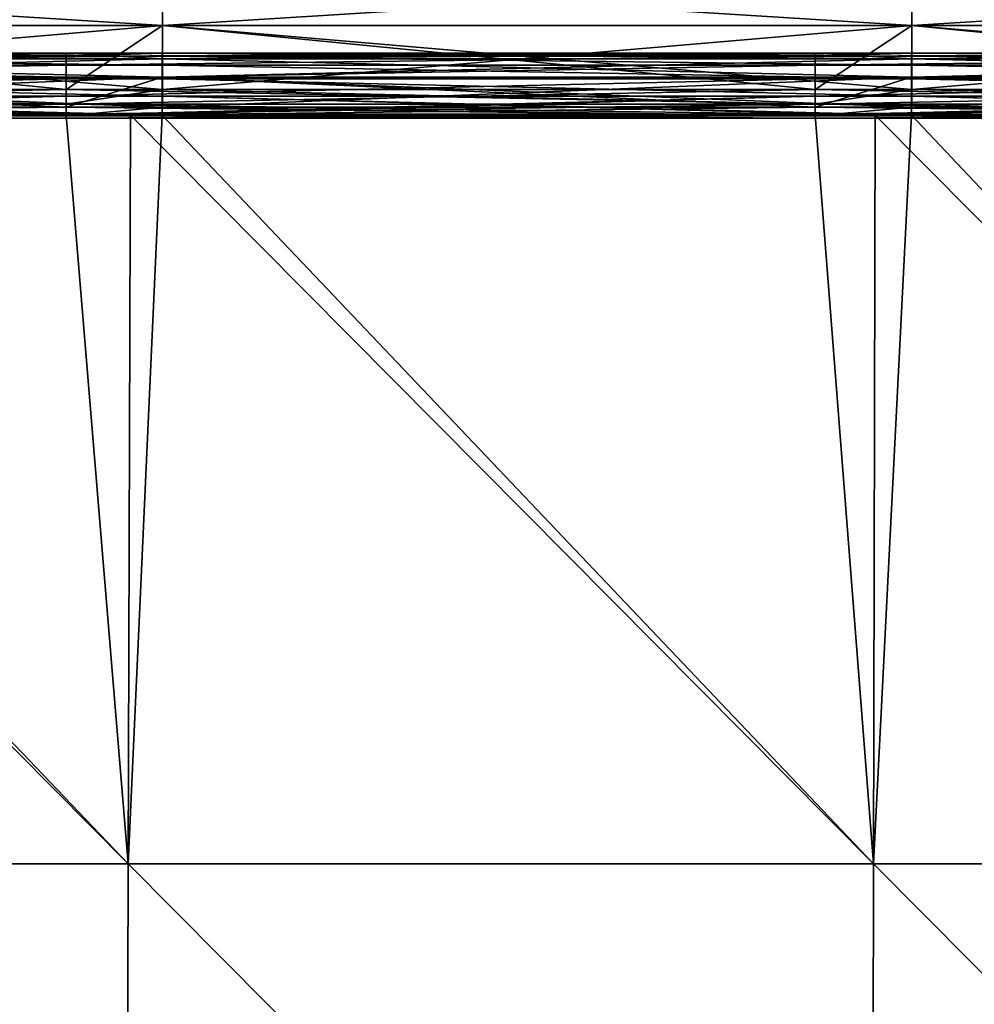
# Model space of a CAD drawing. Header units: millimetres. Extents: x -125 to 125, y -4 to 53.
# Tile 174 of 256: x -43 to -28, y 25 to 41. Entities that reach past the tile are written whole.
import ezdxf

# ---------------------------------------------------------------- set-up
doc = ezdxf.new("R2010")
doc.units = ezdxf.units.MM
doc.header["$LTSCALE"] = 65.185185
for name, color, linetype in [('507', 7, 'CONTINUOUS'), ('509', 7, 'CONTINUOUS'), ('516', 7, 'CONTINUOUS'), ('517', 7, 'CONTINUOUS'), ('544', 7, 'CONTINUOUS'), ('545', 7, 'CONTINUOUS'), ('570', 7, 'CONTINUOUS'), ('571', 7, 'CONTINUOUS'), ('575', 7, 'CONTINUOUS'), ('576', 7, 'CONTINUOUS')]:
    doc.layers.add(name, color=color, linetype=linetype)

msp = doc.modelspace()

# ---------------------------------------------------------------- linework, layer by layer
at = {"layer": '507', "color": 7, "linetype": 'CONTINUOUS'}
for points in [[(-53.47, 27.182, 124.763), (-41.588, 27.182, 124.763), (-53.425, 39.116, 124.659), (-53.47, 27.182, 124.763)], [(-53.425, 39.116, 124.659), (-41.588, 27.182, 124.763), (-42.58, 39.116, 124.659), (-53.425, 39.116, 124.659)], [(-42.58, 39.116, 124.659), (-41.588, 27.182, 124.763), (-41.553, 39.116, 124.659), (-42.58, 39.116, 124.659)], [(-41.588, 27.182, 124.763), (-29.705, 27.182, 124.763), (-41.553, 39.116, 124.659), (-41.588, 27.182, 124.763)], [(-41.553, 39.116, 124.659), (-29.705, 27.182, 124.763), (-30.634, 39.116, 124.659), (-41.553, 39.116, 124.659)], [(-30.634, 39.116, 124.659), (-29.705, 27.182, 124.763), (-29.681, 39.116, 124.659), (-30.634, 39.116, 124.659)], [(-29.705, 27.182, 124.763), (-17.823, 27.182, 124.763), (-29.681, 39.116, 124.659), (-29.705, 27.182, 124.763)], [(-29.681, 39.116, 124.659), (-17.823, 27.182, 124.763), (-18.687, 39.116, 124.659), (-29.681, 39.116, 124.659)], [(-53.47, 27.182, 124.763), (-53.514, 15.236, 124.867), (-41.622, 15.236, 124.867), (-53.47, 27.182, 124.763)], [(-41.588, 27.182, 124.763), (-53.47, 27.182, 124.763), (-41.622, 15.236, 124.867), (-41.588, 27.182, 124.763)], [(-41.588, 27.182, 124.763), (-41.622, 15.236, 124.867), (-29.73, 15.236, 124.867), (-41.588, 27.182, 124.763)], [(-29.705, 27.182, 124.763), (-41.588, 27.182, 124.763), (-29.73, 15.236, 124.867), (-29.705, 27.182, 124.763)], [(-29.705, 27.182, 124.763), (-29.73, 15.236, 124.867), (-17.838, 15.236, 124.867), (-29.705, 27.182, 124.763)], [(-17.823, 27.182, 124.763), (-29.705, 27.182, 124.763), (-17.838, 15.236, 124.867), (-17.823, 27.182, 124.763)]]:
    msp.add_3dface(points, dxfattribs=at)
at = {"layer": '509', "color": 7, "linetype": 'CONTINUOUS'}
for points in [[(-41.588, 27.182, -124.763), (-53.47, 27.182, -124.763), (-52.992, 39.116, -124.659), (-41.588, 27.182, -124.763)], [(-41.553, 39.116, -124.659), (-41.588, 27.182, -124.763), (-52.992, 39.116, -124.659), (-41.553, 39.116, -124.659)], [(-41.045, 39.116, -124.659), (-41.588, 27.182, -124.763), (-41.553, 39.116, -124.659), (-41.045, 39.116, -124.659)], [(-29.705, 27.182, -124.763), (-41.588, 27.182, -124.763), (-41.045, 39.116, -124.659), (-29.705, 27.182, -124.763)], [(-29.681, 39.116, -124.659), (-29.705, 27.182, -124.763), (-41.045, 39.116, -124.659), (-29.681, 39.116, -124.659)], [(-29.099, 39.116, -124.659), (-29.705, 27.182, -124.763), (-29.681, 39.116, -124.659), (-29.099, 39.116, -124.659)], [(-17.823, 27.182, -124.763), (-29.705, 27.182, -124.763), (-29.099, 39.116, -124.659), (-17.823, 27.182, -124.763)], [(-17.808, 39.116, -124.659), (-17.823, 27.182, -124.763), (-29.099, 39.116, -124.659), (-17.808, 39.116, -124.659)], [(-53.47, 27.182, -124.763), (-41.622, 15.236, -124.867), (-53.514, 15.236, -124.867), (-53.47, 27.182, -124.763)], [(-53.47, 27.182, -124.763), (-41.588, 27.182, -124.763), (-41.622, 15.236, -124.867), (-53.47, 27.182, -124.763)], [(-41.588, 27.182, -124.763), (-29.73, 15.236, -124.867), (-41.622, 15.236, -124.867), (-41.588, 27.182, -124.763)], [(-41.588, 27.182, -124.763), (-29.705, 27.182, -124.763), (-29.73, 15.236, -124.867), (-41.588, 27.182, -124.763)], [(-29.705, 27.182, -124.763), (-17.838, 15.236, -124.867), (-29.73, 15.236, -124.867), (-29.705, 27.182, -124.763)], [(-29.705, 27.182, -124.763), (-17.823, 27.182, -124.763), (-17.838, 15.236, -124.867), (-29.705, 27.182, -124.763)]]:
    msp.add_3dface(points, dxfattribs=at)
at = {"layer": '516', "linetype": 'CONTINUOUS'}
for points in [[(-52.99, 40.107, 123.669), (-41.044, 40.015, 122.663), (-52.99, 40.015, 122.663), (-52.99, 40.107, 123.669)], [(-42.58, 40.107, 123.669), (-41.044, 40.015, 122.663), (-52.99, 40.107, 123.669), (-42.58, 40.107, 123.669)], [(-41.044, 40.107, 123.669), (-41.044, 40.015, 122.663), (-42.58, 40.107, 123.669), (-41.044, 40.107, 123.669)], [(-30.634, 40.107, 123.669), (-29.097, 40.015, 122.663), (-41.044, 40.107, 123.669), (-30.634, 40.107, 123.669)], [(-41.044, 40.107, 123.669), (-29.097, 40.015, 122.663), (-41.044, 40.015, 122.663), (-41.044, 40.107, 123.669)], [(-29.097, 40.107, 123.669), (-29.097, 40.015, 122.663), (-30.634, 40.107, 123.669), (-29.097, 40.107, 123.669)], [(-29.097, 40.107, 123.669), (-17.151, 40.015, 122.663), (-29.097, 40.015, 122.663), (-29.097, 40.107, 123.669)], [(-18.687, 40.107, 123.669), (-17.151, 40.015, 122.663), (-29.097, 40.107, 123.669), (-18.687, 40.107, 123.669)], [(-41.044, 40.015, 122.663), (-41.044, 39.723, 121.697), (-52.99, 40.015, 122.663), (-41.044, 40.015, 122.663)], [(-52.99, 40.015, 122.663), (-41.044, 39.723, 121.697), (-52.99, 39.723, 121.697), (-52.99, 40.015, 122.663)], [(-29.097, 40.015, 122.663), (-29.097, 39.723, 121.697), (-41.044, 40.015, 122.663), (-29.097, 40.015, 122.663)], [(-41.044, 40.015, 122.663), (-29.097, 39.723, 121.697), (-41.044, 39.723, 121.697), (-41.044, 40.015, 122.663)], [(-29.097, 40.015, 122.663), (-17.151, 39.723, 121.697), (-29.097, 39.723, 121.697), (-29.097, 40.015, 122.663)], [(-17.151, 40.015, 122.663), (-17.151, 39.723, 121.697), (-29.097, 40.015, 122.663), (-17.151, 40.015, 122.663)], [(-41.044, 39.723, 121.697), (-41.044, 39.243, 120.809), (-52.99, 39.723, 121.697), (-41.044, 39.723, 121.697)], [(-52.99, 39.243, 120.809), (-52.99, 39.723, 121.697), (-42.58, 39.243, 120.809), (-52.99, 39.243, 120.809)], [(-52.99, 39.723, 121.697), (-41.044, 39.243, 120.809), (-42.58, 39.243, 120.809), (-52.99, 39.723, 121.697)], [(-41.044, 39.243, 120.809), (-41.044, 39.723, 121.697), (-30.634, 39.243, 120.809), (-41.044, 39.243, 120.809)], [(-29.097, 39.723, 121.697), (-29.097, 39.243, 120.809), (-41.044, 39.723, 121.697), (-29.097, 39.723, 121.697)], [(-41.044, 39.723, 121.697), (-29.097, 39.243, 120.809), (-30.634, 39.243, 120.809), (-41.044, 39.723, 121.697)], [(-29.097, 39.723, 121.697), (-17.151, 39.243, 120.809), (-18.687, 39.243, 120.809), (-29.097, 39.723, 121.697)], [(-29.097, 39.243, 120.809), (-29.097, 39.723, 121.697), (-18.687, 39.243, 120.809), (-29.097, 39.243, 120.809)], [(-17.151, 39.723, 121.697), (-17.151, 39.243, 120.809), (-29.097, 39.723, 121.697), (-17.151, 39.723, 121.697)]]:
    msp.add_3dface(points, dxfattribs=at)
at = {"layer": '517', "linetype": 'CONTINUOUS'}
for points in [[(-52.988, 40.545, 118.539), (-41.041, 41.296, 117.432), (-52.988, 41.296, 117.432), (-52.988, 40.545, 118.539)], [(-41.041, 40.545, 118.539), (-41.041, 41.296, 117.432), (-52.988, 40.545, 118.539), (-41.041, 40.545, 118.539)], [(-29.095, 40.545, 118.539), (-29.095, 41.296, 117.432), (-41.041, 40.545, 118.539), (-29.095, 40.545, 118.539)], [(-41.041, 40.545, 118.539), (-29.095, 41.296, 117.432), (-41.041, 41.296, 117.432), (-41.041, 40.545, 118.539)], [(-29.095, 40.545, 118.539), (-17.148, 41.296, 117.432), (-29.095, 41.296, 117.432), (-29.095, 40.545, 118.539)], [(-17.148, 40.545, 118.539), (-17.148, 41.296, 117.432), (-29.095, 40.545, 118.539), (-17.148, 40.545, 118.539)], [(-52.988, 39.529, 119.407), (-41.041, 40.545, 118.539), (-52.988, 40.545, 118.539), (-52.988, 39.529, 119.407)], [(-42.58, 39.529, 119.407), (-41.041, 40.545, 118.539), (-52.988, 39.529, 119.407), (-42.58, 39.529, 119.407)], [(-41.041, 39.529, 119.407), (-41.041, 40.545, 118.539), (-42.58, 39.529, 119.407), (-41.041, 39.529, 119.407)], [(-41.041, 39.529, 119.407), (-29.095, 40.545, 118.539), (-41.041, 40.545, 118.539), (-41.041, 39.529, 119.407)], [(-30.634, 39.529, 119.407), (-29.095, 40.545, 118.539), (-41.041, 39.529, 119.407), (-30.634, 39.529, 119.407)], [(-29.095, 39.529, 119.407), (-29.095, 40.545, 118.539), (-30.634, 39.529, 119.407), (-29.095, 39.529, 119.407)], [(-29.095, 39.529, 119.407), (-17.148, 40.545, 118.539), (-29.095, 40.545, 118.539), (-29.095, 39.529, 119.407)], [(-18.687, 39.529, 119.407), (-17.148, 40.545, 118.539), (-29.095, 39.529, 119.407), (-18.687, 39.529, 119.407)]]:
    msp.add_3dface(points, dxfattribs=at)
at = {"layer": '544', "linetype": 'CONTINUOUS'}
for points in [[(-52.988, 41.296, -117.432), (-41.041, 40.545, -118.539), (-52.988, 40.545, -118.539), (-52.988, 41.296, -117.432)], [(-41.041, 41.296, -117.432), (-41.041, 40.545, -118.539), (-52.988, 41.296, -117.432), (-41.041, 41.296, -117.432)], [(-29.095, 41.296, -117.432), (-29.095, 40.545, -118.539), (-41.041, 41.296, -117.432), (-29.095, 41.296, -117.432)], [(-41.041, 41.296, -117.432), (-29.095, 40.545, -118.539), (-41.041, 40.545, -118.539), (-41.041, 41.296, -117.432)], [(-17.148, 41.296, -117.432), (-17.148, 40.545, -118.539), (-29.095, 41.296, -117.432), (-17.148, 41.296, -117.432)], [(-29.095, 41.296, -117.432), (-17.148, 40.545, -118.539), (-29.095, 40.545, -118.539), (-29.095, 41.296, -117.432)], [(-41.041, 40.545, -118.539), (-41.041, 39.529, -119.407), (-52.988, 40.545, -118.539), (-41.041, 40.545, -118.539)], [(-52.988, 40.545, -118.539), (-41.041, 39.529, -119.407), (-42.58, 39.529, -119.407), (-52.988, 40.545, -118.539)], [(-52.988, 39.529, -119.407), (-52.988, 40.545, -118.539), (-42.58, 39.529, -119.407), (-52.988, 39.529, -119.407)], [(-41.041, 39.529, -119.407), (-41.041, 40.545, -118.539), (-30.634, 39.529, -119.407), (-41.041, 39.529, -119.407)], [(-29.095, 40.545, -118.539), (-29.095, 39.529, -119.407), (-41.041, 40.545, -118.539), (-29.095, 40.545, -118.539)], [(-41.041, 40.545, -118.539), (-29.095, 39.529, -119.407), (-30.634, 39.529, -119.407), (-41.041, 40.545, -118.539)], [(-29.095, 39.529, -119.407), (-29.095, 40.545, -118.539), (-18.687, 39.529, -119.407), (-29.095, 39.529, -119.407)], [(-17.148, 40.545, -118.539), (-17.148, 39.529, -119.407), (-29.095, 40.545, -118.539), (-17.148, 40.545, -118.539)], [(-29.095, 40.545, -118.539), (-17.148, 39.529, -119.407), (-18.687, 39.529, -119.407), (-29.095, 40.545, -118.539)]]:
    msp.add_3dface(points, dxfattribs=at)
at = {"layer": '545', "linetype": 'CONTINUOUS'}
for points in [[(-52.992, 40.107, -123.669), (-52.991, 40.015, -122.663), (-41.045, 40.107, -123.669), (-52.992, 40.107, -123.669)], [(-41.045, 40.107, -123.669), (-52.991, 40.015, -122.663), (-41.045, 40.015, -122.663), (-41.045, 40.107, -123.669)], [(-41.045, 40.107, -123.669), (-41.045, 40.015, -122.663), (-29.099, 40.107, -123.669), (-41.045, 40.107, -123.669)], [(-29.099, 40.107, -123.669), (-41.045, 40.015, -122.663), (-29.098, 40.015, -122.663), (-29.099, 40.107, -123.669)], [(-29.099, 40.107, -123.669), (-29.098, 40.015, -122.663), (-17.152, 40.107, -123.669), (-29.099, 40.107, -123.669)], [(-17.152, 40.107, -123.669), (-29.098, 40.015, -122.663), (-17.152, 40.015, -122.663), (-17.152, 40.107, -123.669)], [(-41.045, 40.015, -122.663), (-52.991, 39.723, -121.697), (-41.044, 39.723, -121.697), (-41.045, 40.015, -122.663)], [(-52.991, 40.015, -122.663), (-52.991, 39.723, -121.697), (-41.045, 40.015, -122.663), (-52.991, 40.015, -122.663)], [(-41.045, 40.015, -122.663), (-41.044, 39.723, -121.697), (-29.098, 40.015, -122.663), (-41.045, 40.015, -122.663)], [(-29.098, 40.015, -122.663), (-41.044, 39.723, -121.697), (-29.098, 39.723, -121.697), (-29.098, 40.015, -122.663)], [(-17.152, 40.015, -122.663), (-29.098, 39.723, -121.697), (-17.151, 39.723, -121.697), (-17.152, 40.015, -122.663)], [(-29.098, 40.015, -122.663), (-29.098, 39.723, -121.697), (-17.152, 40.015, -122.663), (-29.098, 40.015, -122.663)], [(-52.991, 39.723, -121.697), (-52.99, 39.243, -120.809), (-41.044, 39.723, -121.697), (-52.991, 39.723, -121.697)], [(-41.044, 39.723, -121.697), (-52.99, 39.243, -120.809), (-42.58, 39.243, -120.809), (-41.044, 39.723, -121.697)], [(-41.044, 39.243, -120.809), (-41.044, 39.723, -121.697), (-42.58, 39.243, -120.809), (-41.044, 39.243, -120.809)], [(-29.098, 39.723, -121.697), (-41.044, 39.243, -120.809), (-30.634, 39.243, -120.809), (-29.098, 39.723, -121.697)], [(-41.044, 39.723, -121.697), (-41.044, 39.243, -120.809), (-29.098, 39.723, -121.697), (-41.044, 39.723, -121.697)], [(-29.097, 39.243, -120.809), (-29.098, 39.723, -121.697), (-30.634, 39.243, -120.809), (-29.097, 39.243, -120.809)], [(-29.098, 39.723, -121.697), (-29.097, 39.243, -120.809), (-17.151, 39.723, -121.697), (-29.098, 39.723, -121.697)], [(-17.151, 39.723, -121.697), (-29.097, 39.243, -120.809), (-18.687, 39.243, -120.809), (-17.151, 39.723, -121.697)]]:
    msp.add_3dface(points, dxfattribs=at)
at = {"layer": '570', "linetype": 'CONTINUOUS'}
for points in [[(-54.527, 39.529, -119.407), (-52.988, 39.529, -119.407), (-42.58, 39.292, -119.619), (-54.527, 39.529, -119.407)], [(-54.527, 39.529, -119.407), (-42.58, 39.292, -119.619), (-54.527, 39.292, -119.619), (-54.527, 39.529, -119.407)], [(-52.988, 39.529, -119.407), (-42.58, 39.529, -119.407), (-42.58, 39.292, -119.619), (-52.988, 39.529, -119.407)], [(-42.58, 39.529, -119.407), (-41.041, 39.529, -119.407), (-30.634, 39.292, -119.619), (-42.58, 39.529, -119.407)], [(-42.58, 39.529, -119.407), (-30.634, 39.292, -119.619), (-42.58, 39.292, -119.619), (-42.58, 39.529, -119.407)], [(-41.041, 39.529, -119.407), (-30.634, 39.529, -119.407), (-30.634, 39.292, -119.619), (-41.041, 39.529, -119.407)], [(-30.634, 39.529, -119.407), (-18.687, 39.292, -119.619), (-30.634, 39.292, -119.619), (-30.634, 39.529, -119.407)], [(-30.634, 39.529, -119.407), (-29.095, 39.529, -119.407), (-18.687, 39.292, -119.619), (-30.634, 39.529, -119.407)], [(-29.095, 39.529, -119.407), (-18.687, 39.529, -119.407), (-18.687, 39.292, -119.619), (-29.095, 39.529, -119.407)], [(-54.527, 39.292, -119.619), (-42.58, 39.135, -119.895), (-54.527, 39.135, -119.895), (-54.527, 39.292, -119.619)], [(-42.58, 39.292, -119.619), (-42.58, 39.135, -119.895), (-54.527, 39.292, -119.619), (-42.58, 39.292, -119.619)], [(-42.58, 39.243, -120.809), (-52.99, 39.243, -120.809), (-54.527, 39.109, -120.521), (-42.58, 39.243, -120.809)], [(-42.58, 39.109, -120.521), (-42.58, 39.243, -120.809), (-54.527, 39.109, -120.521), (-42.58, 39.109, -120.521)], [(-42.58, 39.292, -119.619), (-30.634, 39.135, -119.895), (-42.58, 39.135, -119.895), (-42.58, 39.292, -119.619)], [(-30.634, 39.292, -119.619), (-30.634, 39.135, -119.895), (-42.58, 39.292, -119.619), (-30.634, 39.292, -119.619)], [(-41.044, 39.243, -120.809), (-42.58, 39.243, -120.809), (-42.58, 39.109, -120.521), (-41.044, 39.243, -120.809)], [(-30.634, 39.109, -120.521), (-30.634, 39.243, -120.809), (-42.58, 39.109, -120.521), (-30.634, 39.109, -120.521)], [(-30.634, 39.243, -120.809), (-41.044, 39.243, -120.809), (-42.58, 39.109, -120.521), (-30.634, 39.243, -120.809)], [(-30.634, 39.292, -119.619), (-18.687, 39.135, -119.895), (-30.634, 39.135, -119.895), (-30.634, 39.292, -119.619)], [(-18.687, 39.292, -119.619), (-18.687, 39.135, -119.895), (-30.634, 39.292, -119.619), (-18.687, 39.292, -119.619)], [(-29.097, 39.243, -120.809), (-30.634, 39.243, -120.809), (-30.634, 39.109, -120.521), (-29.097, 39.243, -120.809)], [(-18.687, 39.243, -120.809), (-29.097, 39.243, -120.809), (-30.634, 39.109, -120.521), (-18.687, 39.243, -120.809)], [(-18.687, 39.109, -120.521), (-18.687, 39.243, -120.809), (-30.634, 39.109, -120.521), (-18.687, 39.109, -120.521)], [(-54.527, 39.135, -119.895), (-42.58, 39.071, -120.206), (-54.527, 39.071, -120.206), (-54.527, 39.135, -119.895)], [(-42.58, 39.135, -119.895), (-42.58, 39.071, -120.206), (-54.527, 39.135, -119.895), (-42.58, 39.135, -119.895)], [(-42.58, 39.071, -120.206), (-42.58, 39.109, -120.521), (-54.527, 39.071, -120.206), (-42.58, 39.071, -120.206)], [(-54.527, 39.071, -120.206), (-42.58, 39.109, -120.521), (-54.527, 39.109, -120.521), (-54.527, 39.071, -120.206)], [(-42.58, 39.135, -119.895), (-30.634, 39.071, -120.206), (-42.58, 39.071, -120.206), (-42.58, 39.135, -119.895)], [(-30.634, 39.135, -119.895), (-30.634, 39.071, -120.206), (-42.58, 39.135, -119.895), (-30.634, 39.135, -119.895)], [(-30.634, 39.071, -120.206), (-30.634, 39.109, -120.521), (-42.58, 39.071, -120.206), (-30.634, 39.071, -120.206)], [(-42.58, 39.071, -120.206), (-30.634, 39.109, -120.521), (-42.58, 39.109, -120.521), (-42.58, 39.071, -120.206)], [(-30.634, 39.135, -119.895), (-18.687, 39.071, -120.206), (-30.634, 39.071, -120.206), (-30.634, 39.135, -119.895)], [(-18.687, 39.135, -119.895), (-18.687, 39.071, -120.206), (-30.634, 39.135, -119.895), (-18.687, 39.135, -119.895)], [(-30.634, 39.071, -120.206), (-18.687, 39.109, -120.521), (-30.634, 39.109, -120.521), (-30.634, 39.071, -120.206)], [(-18.687, 39.071, -120.206), (-18.687, 39.109, -120.521), (-30.634, 39.071, -120.206), (-18.687, 39.071, -120.206)]]:
    msp.add_3dface(points, dxfattribs=at)
at = {"layer": '571', "linetype": 'CONTINUOUS'}
for points in [[(-52.992, 40.107, -123.669), (-41.045, 40.107, -123.669), (-41.045, 40.057, -123.974), (-52.992, 40.107, -123.669)], [(-52.992, 40.057, -123.974), (-52.992, 40.107, -123.669), (-41.045, 40.057, -123.974), (-52.992, 40.057, -123.974)], [(-41.045, 39.915, -124.248), (-52.992, 40.057, -123.974), (-41.045, 40.057, -123.974), (-41.045, 39.915, -124.248)], [(-52.992, 39.915, -124.248), (-52.992, 40.057, -123.974), (-41.045, 39.915, -124.248), (-52.992, 39.915, -124.248)], [(-41.045, 40.057, -123.974), (-41.045, 40.107, -123.669), (-29.099, 40.057, -123.974), (-41.045, 40.057, -123.974)], [(-41.045, 40.107, -123.669), (-29.099, 40.107, -123.669), (-29.099, 40.057, -123.974), (-41.045, 40.107, -123.669)], [(-29.099, 39.915, -124.248), (-41.045, 40.057, -123.974), (-29.099, 40.057, -123.974), (-29.099, 39.915, -124.248)], [(-41.045, 39.915, -124.248), (-41.045, 40.057, -123.974), (-29.099, 39.915, -124.248), (-41.045, 39.915, -124.248)], [(-29.099, 40.057, -123.974), (-29.099, 40.107, -123.669), (-17.152, 40.057, -123.974), (-29.099, 40.057, -123.974)], [(-29.099, 40.107, -123.669), (-17.152, 40.107, -123.669), (-17.152, 40.057, -123.974), (-29.099, 40.107, -123.669)], [(-29.099, 39.915, -124.248), (-29.099, 40.057, -123.974), (-17.152, 39.915, -124.248), (-29.099, 39.915, -124.248)], [(-17.152, 39.915, -124.248), (-29.099, 40.057, -123.974), (-17.152, 40.057, -123.974), (-17.152, 39.915, -124.248)], [(-41.045, 39.696, -124.467), (-52.992, 39.915, -124.248), (-41.045, 39.915, -124.248), (-41.045, 39.696, -124.467)], [(-52.992, 39.696, -124.467), (-52.992, 39.915, -124.248), (-41.045, 39.696, -124.467), (-52.992, 39.696, -124.467)], [(-41.045, 39.696, -124.467), (-41.045, 39.915, -124.248), (-29.099, 39.696, -124.467), (-41.045, 39.696, -124.467)], [(-29.099, 39.696, -124.467), (-41.045, 39.915, -124.248), (-29.099, 39.915, -124.248), (-29.099, 39.696, -124.467)], [(-29.099, 39.696, -124.467), (-29.099, 39.915, -124.248), (-17.152, 39.696, -124.467), (-29.099, 39.696, -124.467)], [(-17.152, 39.696, -124.467), (-29.099, 39.915, -124.248), (-17.152, 39.915, -124.248), (-17.152, 39.696, -124.467)], [(-52.992, 39.421, -124.608), (-52.992, 39.696, -124.467), (-41.045, 39.421, -124.608), (-52.992, 39.421, -124.608)], [(-41.045, 39.421, -124.608), (-52.992, 39.696, -124.467), (-41.045, 39.696, -124.467), (-41.045, 39.421, -124.608)], [(-29.099, 39.421, -124.608), (-41.045, 39.696, -124.467), (-29.099, 39.696, -124.467), (-29.099, 39.421, -124.608)], [(-41.045, 39.421, -124.608), (-41.045, 39.696, -124.467), (-29.099, 39.421, -124.608), (-41.045, 39.421, -124.608)], [(-29.099, 39.421, -124.608), (-29.099, 39.696, -124.467), (-17.152, 39.421, -124.608), (-29.099, 39.421, -124.608)], [(-17.152, 39.421, -124.608), (-29.099, 39.696, -124.467), (-17.152, 39.696, -124.467), (-17.152, 39.421, -124.608)], [(-41.553, 39.116, -124.659), (-52.992, 39.116, -124.659), (-52.992, 39.421, -124.608), (-41.553, 39.116, -124.659)], [(-41.045, 39.116, -124.659), (-52.992, 39.421, -124.608), (-41.045, 39.421, -124.608), (-41.045, 39.116, -124.659)], [(-41.045, 39.116, -124.659), (-41.553, 39.116, -124.659), (-52.992, 39.421, -124.608), (-41.045, 39.116, -124.659)], [(-29.681, 39.116, -124.659), (-41.045, 39.116, -124.659), (-41.045, 39.421, -124.608), (-29.681, 39.116, -124.659)], [(-29.099, 39.116, -124.659), (-41.045, 39.421, -124.608), (-29.099, 39.421, -124.608), (-29.099, 39.116, -124.659)], [(-29.099, 39.116, -124.659), (-29.681, 39.116, -124.659), (-41.045, 39.421, -124.608), (-29.099, 39.116, -124.659)], [(-17.808, 39.116, -124.659), (-29.099, 39.116, -124.659), (-29.099, 39.421, -124.608), (-17.808, 39.116, -124.659)], [(-17.152, 39.116, -124.659), (-29.099, 39.421, -124.608), (-17.152, 39.421, -124.608), (-17.152, 39.116, -124.659)], [(-17.152, 39.116, -124.659), (-17.808, 39.116, -124.659), (-29.099, 39.421, -124.608), (-17.152, 39.116, -124.659)]]:
    msp.add_3dface(points, dxfattribs=at)
at = {"layer": '575', "linetype": 'CONTINUOUS'}
for points in [[(-42.58, 39.292, 119.619), (-42.58, 39.529, 119.407), (-54.527, 39.292, 119.619), (-42.58, 39.292, 119.619)], [(-42.58, 39.529, 119.407), (-52.988, 39.529, 119.407), (-54.527, 39.292, 119.619), (-42.58, 39.529, 119.407)], [(-41.041, 39.529, 119.407), (-42.58, 39.529, 119.407), (-42.58, 39.292, 119.619), (-41.041, 39.529, 119.407)], [(-30.634, 39.292, 119.619), (-30.634, 39.529, 119.407), (-42.58, 39.292, 119.619), (-30.634, 39.292, 119.619)], [(-30.634, 39.529, 119.407), (-41.041, 39.529, 119.407), (-42.58, 39.292, 119.619), (-30.634, 39.529, 119.407)], [(-29.095, 39.529, 119.407), (-30.634, 39.529, 119.407), (-30.634, 39.292, 119.619), (-29.095, 39.529, 119.407)], [(-18.687, 39.292, 119.619), (-18.687, 39.529, 119.407), (-30.634, 39.292, 119.619), (-18.687, 39.292, 119.619)], [(-18.687, 39.529, 119.407), (-29.095, 39.529, 119.407), (-30.634, 39.292, 119.619), (-18.687, 39.529, 119.407)], [(-42.58, 39.135, 119.895), (-42.58, 39.292, 119.619), (-54.527, 39.135, 119.895), (-42.58, 39.135, 119.895)], [(-54.527, 39.135, 119.895), (-42.58, 39.292, 119.619), (-54.527, 39.292, 119.619), (-54.527, 39.135, 119.895)], [(-54.527, 39.243, 120.809), (-42.58, 39.109, 120.521), (-54.527, 39.109, 120.521), (-54.527, 39.243, 120.809)], [(-54.527, 39.243, 120.809), (-52.99, 39.243, 120.809), (-42.58, 39.109, 120.521), (-54.527, 39.243, 120.809)], [(-52.99, 39.243, 120.809), (-42.58, 39.243, 120.809), (-42.58, 39.109, 120.521), (-52.99, 39.243, 120.809)], [(-30.634, 39.135, 119.895), (-30.634, 39.292, 119.619), (-42.58, 39.135, 119.895), (-30.634, 39.135, 119.895)], [(-42.58, 39.135, 119.895), (-30.634, 39.292, 119.619), (-42.58, 39.292, 119.619), (-42.58, 39.135, 119.895)], [(-42.58, 39.243, 120.809), (-30.634, 39.109, 120.521), (-42.58, 39.109, 120.521), (-42.58, 39.243, 120.809)], [(-42.58, 39.243, 120.809), (-41.044, 39.243, 120.809), (-30.634, 39.109, 120.521), (-42.58, 39.243, 120.809)], [(-41.044, 39.243, 120.809), (-30.634, 39.243, 120.809), (-30.634, 39.109, 120.521), (-41.044, 39.243, 120.809)], [(-18.687, 39.135, 119.895), (-18.687, 39.292, 119.619), (-30.634, 39.135, 119.895), (-18.687, 39.135, 119.895)], [(-30.634, 39.135, 119.895), (-18.687, 39.292, 119.619), (-30.634, 39.292, 119.619), (-30.634, 39.135, 119.895)], [(-30.634, 39.243, 120.809), (-18.687, 39.109, 120.521), (-30.634, 39.109, 120.521), (-30.634, 39.243, 120.809)], [(-30.634, 39.243, 120.809), (-29.097, 39.243, 120.809), (-18.687, 39.109, 120.521), (-30.634, 39.243, 120.809)], [(-29.097, 39.243, 120.809), (-18.687, 39.243, 120.809), (-18.687, 39.109, 120.521), (-29.097, 39.243, 120.809)], [(-42.58, 39.071, 120.206), (-42.58, 39.135, 119.895), (-54.527, 39.071, 120.206), (-42.58, 39.071, 120.206)], [(-54.527, 39.071, 120.206), (-42.58, 39.135, 119.895), (-54.527, 39.135, 119.895), (-54.527, 39.071, 120.206)], [(-54.527, 39.109, 120.521), (-42.58, 39.071, 120.206), (-54.527, 39.071, 120.206), (-54.527, 39.109, 120.521)], [(-42.58, 39.109, 120.521), (-42.58, 39.071, 120.206), (-54.527, 39.109, 120.521), (-42.58, 39.109, 120.521)], [(-42.58, 39.071, 120.206), (-30.634, 39.135, 119.895), (-42.58, 39.135, 119.895), (-42.58, 39.071, 120.206)], [(-30.634, 39.071, 120.206), (-30.634, 39.135, 119.895), (-42.58, 39.071, 120.206), (-30.634, 39.071, 120.206)], [(-42.58, 39.109, 120.521), (-30.634, 39.071, 120.206), (-42.58, 39.071, 120.206), (-42.58, 39.109, 120.521)], [(-30.634, 39.109, 120.521), (-30.634, 39.071, 120.206), (-42.58, 39.109, 120.521), (-30.634, 39.109, 120.521)], [(-30.634, 39.071, 120.206), (-18.687, 39.135, 119.895), (-30.634, 39.135, 119.895), (-30.634, 39.071, 120.206)], [(-18.687, 39.071, 120.206), (-18.687, 39.135, 119.895), (-30.634, 39.071, 120.206), (-18.687, 39.071, 120.206)], [(-30.634, 39.109, 120.521), (-18.687, 39.071, 120.206), (-30.634, 39.071, 120.206), (-30.634, 39.109, 120.521)], [(-18.687, 39.109, 120.521), (-18.687, 39.071, 120.206), (-30.634, 39.109, 120.521), (-18.687, 39.109, 120.521)]]:
    msp.add_3dface(points, dxfattribs=at)
at = {"layer": '576', "linetype": 'CONTINUOUS'}
for points in [[(-42.58, 40.107, 123.669), (-52.99, 40.107, 123.669), (-54.527, 40.057, 123.974), (-42.58, 40.107, 123.669)], [(-42.58, 40.057, 123.974), (-42.58, 40.107, 123.669), (-54.527, 40.057, 123.974), (-42.58, 40.057, 123.974)], [(-54.527, 39.915, 124.248), (-42.58, 40.057, 123.974), (-54.527, 40.057, 123.974), (-54.527, 39.915, 124.248)], [(-42.58, 39.915, 124.248), (-42.58, 40.057, 123.974), (-54.527, 39.915, 124.248), (-42.58, 39.915, 124.248)], [(-30.634, 40.107, 123.669), (-41.044, 40.107, 123.669), (-42.58, 40.057, 123.974), (-30.634, 40.107, 123.669)], [(-30.634, 40.057, 123.974), (-30.634, 40.107, 123.669), (-42.58, 40.057, 123.974), (-30.634, 40.057, 123.974)], [(-41.044, 40.107, 123.669), (-42.58, 40.107, 123.669), (-42.58, 40.057, 123.974), (-41.044, 40.107, 123.669)], [(-42.58, 39.915, 124.248), (-30.634, 40.057, 123.974), (-42.58, 40.057, 123.974), (-42.58, 39.915, 124.248)], [(-30.634, 39.915, 124.248), (-30.634, 40.057, 123.974), (-42.58, 39.915, 124.248), (-30.634, 39.915, 124.248)], [(-29.097, 40.107, 123.669), (-30.634, 40.107, 123.669), (-30.634, 40.057, 123.974), (-29.097, 40.107, 123.669)], [(-18.687, 40.057, 123.974), (-18.687, 40.107, 123.669), (-30.634, 40.057, 123.974), (-18.687, 40.057, 123.974)], [(-18.687, 40.107, 123.669), (-29.097, 40.107, 123.669), (-30.634, 40.057, 123.974), (-18.687, 40.107, 123.669)], [(-30.634, 39.915, 124.248), (-18.687, 40.057, 123.974), (-30.634, 40.057, 123.974), (-30.634, 39.915, 124.248)], [(-18.687, 39.915, 124.248), (-18.687, 40.057, 123.974), (-30.634, 39.915, 124.248), (-18.687, 39.915, 124.248)], [(-42.58, 39.696, 124.467), (-42.58, 39.915, 124.248), (-54.527, 39.696, 124.467), (-42.58, 39.696, 124.467)], [(-54.527, 39.696, 124.467), (-42.58, 39.915, 124.248), (-54.527, 39.915, 124.248), (-54.527, 39.696, 124.467)], [(-42.58, 39.696, 124.467), (-30.634, 39.915, 124.248), (-42.58, 39.915, 124.248), (-42.58, 39.696, 124.467)], [(-30.634, 39.696, 124.467), (-30.634, 39.915, 124.248), (-42.58, 39.696, 124.467), (-30.634, 39.696, 124.467)], [(-30.634, 39.696, 124.467), (-18.687, 39.915, 124.248), (-30.634, 39.915, 124.248), (-30.634, 39.696, 124.467)], [(-18.687, 39.696, 124.467), (-18.687, 39.915, 124.248), (-30.634, 39.696, 124.467), (-18.687, 39.696, 124.467)], [(-54.527, 39.421, 124.608), (-42.58, 39.696, 124.467), (-54.527, 39.696, 124.467), (-54.527, 39.421, 124.608)], [(-42.58, 39.421, 124.608), (-42.58, 39.696, 124.467), (-54.527, 39.421, 124.608), (-42.58, 39.421, 124.608)], [(-42.58, 39.421, 124.608), (-30.634, 39.696, 124.467), (-42.58, 39.696, 124.467), (-42.58, 39.421, 124.608)], [(-30.634, 39.421, 124.608), (-30.634, 39.696, 124.467), (-42.58, 39.421, 124.608), (-30.634, 39.421, 124.608)], [(-30.634, 39.421, 124.608), (-18.687, 39.696, 124.467), (-30.634, 39.696, 124.467), (-30.634, 39.421, 124.608)], [(-18.687, 39.421, 124.608), (-18.687, 39.696, 124.467), (-30.634, 39.421, 124.608), (-18.687, 39.421, 124.608)], [(-54.527, 39.116, 124.659), (-53.425, 39.116, 124.659), (-42.58, 39.421, 124.608), (-54.527, 39.116, 124.659)], [(-54.527, 39.116, 124.659), (-42.58, 39.421, 124.608), (-54.527, 39.421, 124.608), (-54.527, 39.116, 124.659)], [(-53.425, 39.116, 124.659), (-42.58, 39.116, 124.659), (-42.58, 39.421, 124.608), (-53.425, 39.116, 124.659)], [(-42.58, 39.116, 124.659), (-30.634, 39.421, 124.608), (-42.58, 39.421, 124.608), (-42.58, 39.116, 124.659)], [(-42.58, 39.116, 124.659), (-41.553, 39.116, 124.659), (-30.634, 39.421, 124.608), (-42.58, 39.116, 124.659)], [(-41.553, 39.116, 124.659), (-30.634, 39.116, 124.659), (-30.634, 39.421, 124.608), (-41.553, 39.116, 124.659)], [(-30.634, 39.116, 124.659), (-29.681, 39.116, 124.659), (-18.687, 39.421, 124.608), (-30.634, 39.116, 124.659)], [(-30.634, 39.116, 124.659), (-18.687, 39.421, 124.608), (-30.634, 39.421, 124.608), (-30.634, 39.116, 124.659)], [(-29.681, 39.116, 124.659), (-18.687, 39.116, 124.659), (-18.687, 39.421, 124.608), (-29.681, 39.116, 124.659)]]:
    msp.add_3dface(points, dxfattribs=at)

doc.saveas('drawing.dxf')
